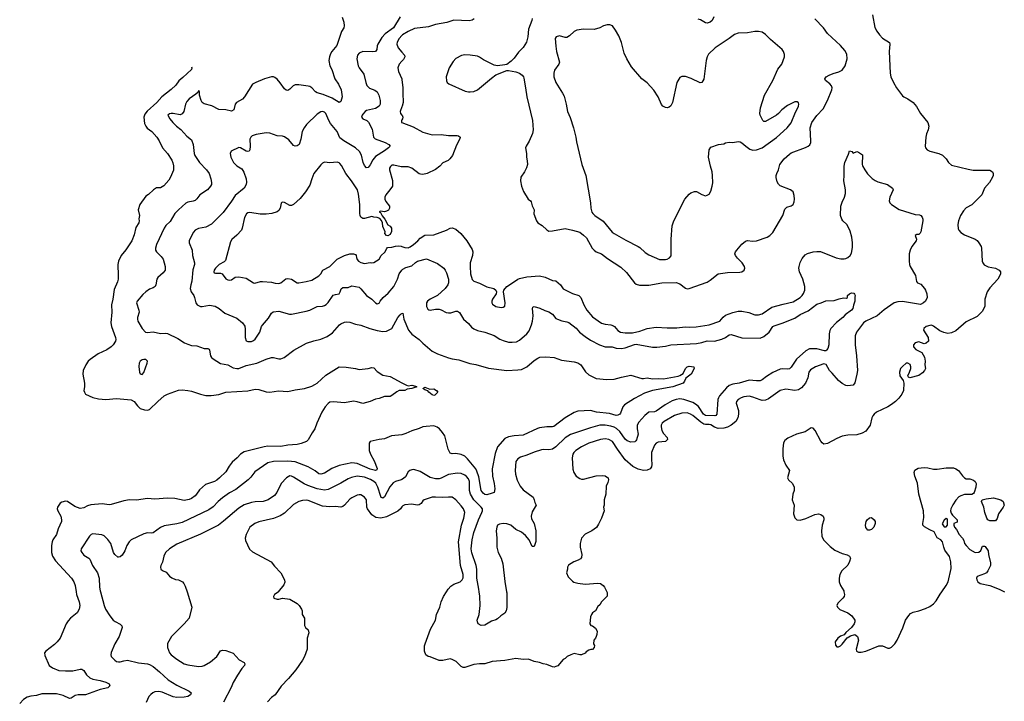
# Model space of a CAD drawing. Header units: inches. Extents: x 1793441 to 1900654, y 320892 to 470514.
# Tile 46 of 99: x 1825807 to 1836608, y 438799 to 446278. Entities that reach past the tile are written whole.
import ezdxf

# ---------------------------------------------------------------- set-up
doc = ezdxf.new("R2010")
doc.units = ezdxf.units.IN
doc.header["$MEASUREMENT"] = 0
for name, color, linetype in [('B8423', 7, 'Continuous'), ('B8424', 7, 'Continuous'), ('B8433', 7, 'Continuous'), ('B8434', 7, 'Continuous')]:
    doc.layers.add(name, color=color, linetype=linetype)

msp = doc.modelspace()

# ---------------------------------------------------------------- linework, layer by layer
at = {"layer": 'B8423', "color": 5}
for points, elevation in [([(1826427, 440000), (1826431, 439970), (1826460, 439890), (1826465, 439850), (1826458, 439810), (1826438, 439770), (1826365, 439710), (1826338, 439682), (1826316, 439650), (1826250, 439490), (1826219, 439450), (1826190, 439422), (1826094, 439350), (1826080, 439330), (1826082, 439302), (1826131, 439190), (1826165, 439165), (1826238, 439138), (1826308, 439132), (1826390, 439134), (1826470, 439152), (1826490, 439150), (1826510, 439136), (1826540, 439090), (1826577, 439057), (1826610, 439042), (1826688, 439028), (1826751, 439010), (1826787, 438990), (1826796, 438970), (1826773, 438947), (1826690, 438928), (1826530, 438870), (1826450, 438870), (1826417, 438863), (1826370, 438832), (1826352, 438828), (1826283, 438863), (1826210, 438879), (1826050, 438882), (1825990, 438864), (1825930, 438855), (1825890, 438843), (1825850, 438820), (1825807, 438773)], 320), ([(1826693, 440000), (1826732, 439850), (1826749, 439809), (1826795, 439735), (1826833, 439690), (1826853, 439673), (1826910, 439644), (1826928, 439628), (1826930, 439610), (1826898, 439510), (1826852, 439430), (1826810, 439333), (1826806, 439310), (1826812, 439290), (1826850, 439249), (1826870, 439236), (1826890, 439232), (1826910, 439231), (1826950, 439244), (1826990, 439249), (1827110, 439221), (1827210, 439210), (1827230, 439203), (1827270, 439180), (1827342, 439122), (1827435, 439035), (1827530, 438975), (1827667, 438910), (1827687, 438890), (1827681, 438870), (1827650, 438850), (1827610, 438843), (1827530, 438840), (1827490, 438847), (1827370, 438900), (1827334, 438906), (1827290, 438901), (1827268, 438892), (1827245, 438875), (1827222, 438850), (1827193, 438787)], 340), ([(1827643, 440000), (1827696, 439830), (1827666, 439710), (1827611, 439649), (1827473, 439510), (1827427, 439433), (1827427, 439390), (1827450, 439330), (1827469, 439309), (1827530, 439261), (1827610, 439210), (1827650, 439199), (1827770, 439181), (1827810, 439186), (1827830, 439193), (1827899, 439230), (1827970, 439290), (1828010, 439351), (1828030, 439358), (1828070, 439356), (1828150, 439326), (1828214, 439254), (1828270, 439225), (1828277, 439210), (1828274, 439190), (1828243, 439157), (1828196, 439084), (1828150, 439004), (1828128, 438950), (1828042, 438790)], 360), ([(1828644, 440000), (1828642, 439998), (1828602, 439970), (1828592, 439950), (1828594, 439930), (1828630, 439921), (1828650, 439921), (1828690, 439931), (1828770, 439921), (1828850, 439872), (1828872, 439850), (1828898, 439810), (1828905, 439790), (1828905, 439750), (1828931, 439710), (1828932, 439630), (1828942, 439610), (1828970, 439582), (1828979, 439550), (1828961, 439490), (1828959, 439370), (1828932, 439290), (1828908, 439250), (1828836, 439144), (1828757, 439050), (1828676, 438964), (1828611, 438870), (1828570, 438841), (1828526, 438794)], 380)]:
    msp.add_lwpolyline(points, dxfattribs=dict(at, elevation=elevation))
at = {"layer": 'B8424', "color": 5}
for points, elevation in [([(1829346, 446306), (1829364, 446250), (1829368, 446210), (1829362, 446190), (1829336, 446150), (1829285, 445995), (1829230, 445930), (1829216, 445904), (1829205, 445870), (1829199, 445830), (1829210, 445770), (1829230, 445730), (1829264, 445630), (1829304, 445570), (1829332, 445510), (1829343, 445430), (1829330, 445382), (1829310, 445369), (1829236, 445416), (1829136, 445456), (1829070, 445476), (1829050, 445488), (1829010, 445530), (1828990, 445543), (1828970, 445548), (1828870, 445563), (1828830, 445562), (1828808, 445552), (1828770, 445515), (1828750, 445502), (1828730, 445503), (1828710, 445518), (1828665, 445585), (1828630, 445624), (1828605, 445645), (1828590, 445651), (1828570, 445652), (1828491, 445630), (1828396, 445590), (1828362, 445570), (1828274, 445430), (1828250, 445406), (1828184, 445370), (1828170, 445350), (1828156, 445290), (1828130, 445274), (1828070, 445287), (1827990, 445292), (1827914, 445334), (1827830, 445353), (1827809, 445369), (1827796, 445390), (1827778, 445450), (1827778, 445490), (1827770, 445498), (1827760, 445480), (1827739, 445461), (1827666, 445410), (1827639, 445381), (1827624, 445350), (1827608, 445272), (1827590, 445244), (1827566, 445234), (1827491, 445249), (1827470, 445249), (1827450, 445245), (1827431, 445230), (1827453, 445190), (1827486, 445150), (1827526, 445110), (1827573, 445073), (1827640, 445000), (1827690, 444958), (1827710, 444910), (1827721, 444810), (1827727, 444787), (1827778, 444710), (1827855, 444630), (1827885, 444590), (1827904, 444530), (1827912, 444490), (1827910, 444470), (1827901, 444450), (1827866, 444410), (1827784, 444356), (1827749, 444311), (1827730, 444294), (1827710, 444285), (1827650, 444274), (1827630, 444263), (1827548, 444190), (1827510, 444150), (1827456, 444064), (1827410, 444019), (1827390, 443989), (1827309, 443811), (1827297, 443770), (1827296, 443750), (1827307, 443730), (1827360, 443680), (1827379, 443650), (1827404, 443570), (1827403, 443530), (1827381, 443499), (1827323, 443450), (1827311, 443430), (1827302, 443370), (1827293, 443350), (1827270, 443336), (1827230, 443322), (1827189, 443291), (1827158, 443262), (1827097, 443190), (1827090, 443170), (1827115, 443090), (1827116, 443070), (1827098, 443010), (1827098, 442990), (1827104, 442970), (1827150, 442888), (1827188, 442850), (1827210, 442844), (1827270, 442852), (1827350, 442833), (1827410, 442839), (1827430, 442836), (1827540, 442780), (1827613, 442733), (1827650, 442716), (1827690, 442702), (1827750, 442699), (1827830, 442670), (1827872, 442670), (1827884, 442664), (1827890, 442652), (1827901, 442590), (1827912, 442572), (1827930, 442557), (1828010, 442507), (1828090, 442492), (1828150, 442459), (1828190, 442449), (1828210, 442452), (1828290, 442483), (1828410, 442509), (1828510, 442552), (1828570, 442570), (1828592, 442572), (1828650, 442557), (1828670, 442557), (1828709, 442570), (1828813, 442650), (1828953, 442727), (1829035, 442755), (1829110, 442772), (1829178, 442802), (1829238, 442842), (1829314, 442930), (1829330, 442942), (1829370, 442958), (1829397, 442963), (1829430, 442960), (1829490, 442938), (1829550, 442927), (1829648, 442888), (1829730, 442866), (1829790, 442857), (1829830, 442860), (1829890, 442890), (1829954, 443010), (1829982, 443038), (1829990, 443051), (1830000, 443054)], 340), ([(1829980, 446310), (1829906, 446190), (1829817, 446123), (1829778, 446082), (1829734, 446010), (1829727, 445990), (1829724, 445950), (1829711, 445930), (1829675, 445925), (1829570, 445927), (1829530, 445911), (1829513, 445887), (1829506, 445850), (1829520, 445770), (1829530, 445750), (1829581, 445681), (1829603, 445590), (1829616, 445556), (1829645, 445525), (1829703, 445503), (1829727, 445487), (1829748, 445448), (1829763, 445390), (1829760, 445350), (1829750, 445330), (1829710, 445304), (1829610, 445280), (1829595, 445270), (1829570, 445241), (1829562, 445230), (1829558, 445210), (1829570, 445190), (1829615, 445170), (1829632, 445152), (1829675, 445075), (1829689, 444990), (1829706, 444970), (1829817, 444930), (1829856, 444910), (1829872, 444890), (1829853, 444870), (1829810, 444840), (1829710, 444778), (1829679, 444741), (1829650, 444684), (1829630, 444655), (1829610, 444654), (1829590, 444678), (1829573, 444710), (1829555, 444790), (1829536, 444830), (1829490, 444870), (1829361, 444950), (1829320, 444980), (1829289, 445050), (1829218, 445138), (1829197, 445170), (1829167, 445247), (1829150, 445264), (1829130, 445269), (1829110, 445265), (1829070, 445242), (1828952, 445128), (1828926, 445090), (1828907, 445050), (1828890, 444968), (1828871, 444910), (1828850, 444894), (1828830, 444889), (1828810, 444899), (1828759, 444959), (1828710, 444992), (1828690, 444998), (1828630, 445004), (1828550, 445034), (1828510, 445037), (1828401, 445019), (1828358, 445002), (1828341, 444990), (1828333, 444967), (1828336, 444890), (1828332, 444850), (1828323, 444837), (1828311, 444830), (1828290, 444834), (1828230, 444872), (1828210, 444877), (1828125, 444835), (1828116, 444810), (1828122, 444770), (1828152, 444710), (1828190, 444673), (1828243, 444643), (1828266, 444606), (1828293, 444533), (1828296, 444496), (1828292, 444470), (1828270, 444431), (1828172, 444350), (1828130, 444286), (1828038, 444162), (1827910, 444036), (1827850, 444002), (1827770, 443986), (1827730, 443970), (1827712, 443948), (1827673, 443870), (1827667, 443850), (1827667, 443830), (1827700, 443750), (1827701, 443690), (1827726, 443610), (1827724, 443590), (1827707, 443533), (1827697, 443410), (1827684, 443370), (1827677, 443330), (1827689, 443290), (1827716, 443250), (1827724, 443230), (1827738, 443170), (1827753, 443150), (1827790, 443132), (1827810, 443130), (1827890, 443145), (1827950, 443136), (1827995, 443110), (1828056, 443056), (1828190, 443001), (1828252, 442950), (1828275, 442915), (1828281, 442881), (1828279, 442790), (1828290, 442755), (1828310, 442745), (1828350, 442746), (1828370, 442756), (1828390, 442773), (1828441, 442850), (1828460, 442910), (1828470, 442927), (1828536, 443004), (1828570, 443059), (1828588, 443072), (1828650, 443079), (1828768, 443048), (1828790, 443048), (1828950, 443079), (1828990, 443092), (1829070, 443130), (1829130, 443134), (1829150, 443140), (1829170, 443153), (1829190, 443173), (1829245, 443255), (1829270, 443264), (1829310, 443270), (1829322, 443290), (1829334, 443326), (1829350, 443339), (1829410, 443341), (1829450, 443356), (1829530, 443342), (1829550, 443326), (1829610, 443252), (1829668, 443210), (1829710, 443171), (1829730, 443159), (1829750, 443167), (1829762, 443190), (1829793, 443230), (1829850, 443278), (1829910, 443352), (1829952, 443430), (1829971, 443490), (1830000, 443529)], 360), ([(1830000, 446103), (1829968, 446070), (1829948, 446030), (1829944, 446010), (1829957, 445970), (1830000, 445922)], 380), ([(1830000, 445821), (1829969, 445790), (1829956, 445750), (1829963, 445710), (1829999, 445630), (1830000, 445620)], 380), ([(1827692, 445762), (1827696, 445750), (1827690, 445730), (1827598, 445642), (1827553, 445607), (1827520, 445560), (1827470, 445511), (1827365, 445430), (1827313, 445370), (1827207, 445273), (1827179, 445241), (1827167, 445210), (1827177, 445137), (1827189, 445109), (1827207, 445087), (1827258, 445050), (1827310, 444990), (1827336, 444950), (1827375, 444870), (1827429, 444809), (1827475, 444735), (1827487, 444707), (1827495, 444675), (1827493, 444627), (1827462, 444550), (1827443, 444517), (1827387, 444453), (1827350, 444433), (1827308, 444432), (1827274, 444410), (1827219, 444361), (1827190, 444342), (1827124, 444250), (1827108, 444190), (1827122, 444130), (1827112, 444092), (1827118, 444070), (1827115, 444050), (1827081, 443999), (1827063, 443917), (1827037, 443850), (1826970, 443752), (1826920, 443690), (1826890, 443630), (1826882, 443590), (1826882, 443550), (1826888, 443510), (1826886, 443430), (1826879, 443401), (1826842, 443318), (1826829, 443211), (1826813, 443150), (1826816, 443070), (1826806, 442950), (1826814, 442910), (1826858, 442790), (1826862, 442770), (1826858, 442750), (1826833, 442710), (1826811, 442690), (1826763, 442657), (1826669, 442610), (1826580, 442550), (1826559, 442530), (1826532, 442490), (1826503, 442430), (1826498, 442390), (1826516, 442290), (1826517, 442250), (1826512, 442210), (1826516, 442190), (1826530, 442168), (1826610, 442132), (1826670, 442117), (1826750, 442111), (1826870, 442123), (1827030, 442106), (1827063, 442090), (1827099, 442039), (1827130, 442013), (1827176, 441996), (1827210, 441992), (1827230, 442002), (1827321, 442090), (1827390, 442149), (1827430, 442170), (1827550, 442213), (1827590, 442216), (1827650, 442210), (1827690, 442203), (1827790, 442168), (1827850, 442156), (1827907, 442153), (1827990, 442165), (1828070, 442190), (1828310, 442207), (1828390, 442223), (1828430, 442221), (1828510, 442195), (1828550, 442192), (1828647, 442207), (1828750, 442198), (1828830, 442218), (1828930, 442230), (1829010, 442256), (1829045, 442275), (1829070, 442291), (1829164, 442376), (1829310, 442468), (1829390, 442465), (1829490, 442451), (1829530, 442441), (1829630, 442451), (1829670, 442461), (1829690, 442456), (1829730, 442416), (1829790, 442376), (1829870, 442361), (1830000, 442292)], 320), ([(1830000, 445320), (1829979, 445270), (1829984, 445250), (1830000, 445232)], 380), ([(1830000, 445180), (1829994, 445170), (1829994, 445150), (1830000, 445148)], 380), ([(1830000, 444665), (1829990, 444665), (1829910, 444683), (1829890, 444680), (1829873, 444667), (1829865, 444650), (1829865, 444630), (1829895, 444515), (1829895, 444450), (1829868, 444410), (1829823, 444357), (1829812, 444330), (1829813, 444310), (1829824, 444284), (1829862, 444230), (1829862, 444210), (1829851, 444189), (1829830, 444176), (1829809, 444169), (1829765, 444175), (1829751, 444170), (1829764, 444164), (1829784, 444124), (1829814, 444090), (1829846, 444026), (1829870, 444011), (1829887, 443990), (1829886, 443954), (1829870, 443920), (1829846, 443906), (1829829, 443910), (1829814, 443930), (1829817, 443950), (1829791, 444010), (1829787, 444050), (1829776, 444076), (1829758, 444098), (1829730, 444109), (1829691, 444111), (1829670, 444118), (1829590, 444097), (1829570, 444098), (1829550, 444110), (1829541, 444130), (1829539, 444150), (1829538, 444250), (1829525, 444365), (1829511, 444410), (1829448, 444510), (1829386, 444590), (1829338, 444678), (1829320, 444700), (1829310, 444709), (1829290, 444713), (1829210, 444709), (1829150, 444713), (1829130, 444703), (1829110, 444684), (1829032, 444590), (1829010, 444533), (1828990, 444463), (1828943, 444390), (1828884, 444316), (1828810, 444250), (1828790, 444240), (1828770, 444240), (1828710, 444272), (1828685, 444275), (1828674, 444266), (1828664, 444210), (1828650, 444185), (1828630, 444170), (1828571, 444150), (1828510, 444143), (1828443, 444143), (1828330, 444163), (1828310, 444159), (1828294, 444146), (1828274, 444106), (1828249, 443991), (1828240, 443970), (1828190, 443913), (1828135, 443865), (1828118, 443842), (1828064, 443636), (1828050, 443622), (1827996, 443590), (1827954, 443550), (1827940, 443530), (1827936, 443510), (1827941, 443501), (1827955, 443495), (1828010, 443495), (1828028, 443488), (1828070, 443436), (1828090, 443423), (1828110, 443419), (1828130, 443424), (1828170, 443452), (1828210, 443456), (1828290, 443443), (1828370, 443390), (1828388, 443388), (1828450, 443404), (1828470, 443405), (1828570, 443396), (1828610, 443386), (1828650, 443384), (1828670, 443390), (1828727, 443433), (1828750, 443437), (1828790, 443430), (1828850, 443392), (1828870, 443390), (1828950, 443405), (1829010, 443420), (1829090, 443469), (1829111, 443489), (1829132, 443530), (1829209, 443571), (1829291, 443649), (1829370, 443690), (1829430, 443709), (1829470, 443710), (1829490, 443701), (1829498, 443690), (1829500, 443670), (1829510, 443647), (1829525, 443630), (1829550, 443613), (1829590, 443604), (1829650, 443614), (1829670, 443611), (1829690, 443614), (1829750, 443650), (1829774, 443690), (1829812, 443728), (1829833, 443767), (1829843, 443777), (1829890, 443782), (1829930, 443794), (1829957, 443797), (1829990, 443793), (1830000, 443789)], 380), ([(1830000, 442209), (1829970, 442209), (1829944, 442196), (1829890, 442154), (1829870, 442145), (1829810, 442144), (1829750, 442123), (1829710, 442115), (1829650, 442087), (1829570, 442067), (1829510, 442086), (1829470, 442091), (1829370, 442072), (1829250, 442086), (1829210, 442081), (1829192, 442068), (1829159, 442030), (1829121, 441970), (1829067, 441850), (1829046, 441790), (1829014, 441746), (1828970, 441668), (1828952, 441650), (1828893, 441627), (1828850, 441615), (1828750, 441610), (1828670, 441595), (1828530, 441599), (1828490, 441592), (1828270, 441536), (1828230, 441511), (1828191, 441469), (1828137, 441423), (1828103, 441377), (1828070, 441318), (1828000, 441250), (1827970, 441225), (1827943, 441210), (1827844, 441176), (1827780, 441120), (1827746, 441070), (1827730, 441054), (1827690, 441023), (1827667, 441013), (1827610, 441001), (1827510, 441024), (1827430, 441027), (1827290, 441016), (1827210, 441024), (1827090, 441007), (1827011, 441009), (1826950, 440997), (1826810, 440958), (1826790, 440956), (1826710, 440967), (1826586, 440954), (1826550, 440945), (1826510, 440921), (1826470, 440913), (1826410, 440937), (1826330, 440992), (1826310, 440994), (1826270, 440983), (1826250, 440972), (1826223, 440930), (1826219, 440910), (1826226, 440890), (1826259, 440830), (1826267, 440790), (1826267, 440770), (1826228, 440690), (1826210, 440629), (1826172, 440570), (1826164, 440550), (1826155, 440510), (1826154, 440430), (1826167, 440390), (1826199, 440339), (1826374, 440150), (1826400, 440110), (1826416, 440070), (1826427, 440000)], 320), ([(1830000, 441723), (1829998, 441722), (1829886, 441710), (1829810, 441680), (1829750, 441673), (1829651, 441649), (1829641, 441630), (1829642, 441550), (1829655, 441510), (1829696, 441436), (1829728, 441352), (1829723, 441337), (1829711, 441330), (1829650, 441347), (1829510, 441409), (1829450, 441415), (1829313, 441387), (1829230, 441353), (1829150, 441303), (1829110, 441291), (1829090, 441295), (1829049, 441329), (1828971, 441371), (1828827, 441427), (1828750, 441434), (1828591, 441429), (1828530, 441415), (1828385, 441315), (1828342, 441258), (1828313, 441227), (1828177, 441123), (1828110, 441085), (1828030, 441031), (1827984, 440990), (1827929, 440931), (1827882, 440898), (1827590, 440762), (1827530, 440747), (1827390, 440724), (1827350, 440704), (1827270, 440647), (1827250, 440642), (1827210, 440646), (1827170, 440637), (1827031, 440570), (1827007, 440550), (1826983, 440510), (1826961, 440450), (1826930, 440402), (1826910, 440384), (1826890, 440379), (1826882, 440382), (1826850, 440408), (1826835, 440430), (1826805, 440530), (1826774, 440574), (1826733, 440613), (1826707, 440627), (1826610, 440638), (1826590, 440629), (1826573, 440610), (1826481, 440470), (1826478, 440450), (1826487, 440430), (1826510, 440404), (1826567, 440370), (1826578, 440358), (1826604, 440290), (1826662, 440210), (1826678, 440150), (1826684, 440050), (1826690, 440010), (1826693, 440000)], 340), ([(1830000, 441234), (1829993, 441230), (1829930, 441212), (1829904, 441196), (1829869, 441151), (1829810, 441044), (1829790, 441028), (1829770, 441040), (1829767, 441047), (1829736, 441150), (1829712, 441192), (1829690, 441212), (1829654, 441234), (1829590, 441257), (1829510, 441268), (1829446, 441254), (1829410, 441241), (1829330, 441191), (1829190, 441123), (1829150, 441115), (1829070, 441129), (1828967, 441167), (1828926, 441186), (1828810, 441258), (1828790, 441268), (1828769, 441271), (1828735, 441250), (1828676, 441190), (1828626, 441090), (1828602, 441058), (1828533, 441010), (1828478, 440990), (1828390, 440988), (1828350, 440980), (1828270, 440953), (1828210, 440917), (1828044, 440776), (1827987, 440733), (1827790, 440633), (1827530, 440524), (1827451, 440470), (1827405, 440430), (1827387, 440390), (1827373, 440327), (1827356, 440290), (1827351, 440270), (1827356, 440250), (1827374, 440234), (1827415, 440215), (1827451, 440171), (1827474, 440154), (1827516, 440136), (1827550, 440131), (1827570, 440122), (1827591, 440110), (1827607, 440090), (1827623, 440063), (1827643, 440000)], 360), ([(1830000, 440932), (1829983, 440910), (1829954, 440886), (1829830, 440824), (1829767, 440807), (1829714, 440814), (1829670, 440845), (1829622, 440910), (1829615, 440930), (1829610, 441010), (1829590, 441037), (1829550, 441063), (1829530, 441066), (1829510, 441062), (1829450, 441030), (1829430, 441015), (1829370, 440951), (1829350, 440936), (1829330, 440930), (1829270, 440938), (1829210, 440934), (1829130, 440940), (1828970, 441002), (1828950, 441005), (1828910, 441001), (1828870, 440991), (1828810, 440959), (1828710, 440864), (1828666, 440834), (1828590, 440803), (1828430, 440768), (1828387, 440750), (1828330, 440710), (1828290, 440630), (1828280, 440590), (1828283, 440563), (1828328, 440468), (1828359, 440439), (1828565, 440330), (1828602, 440282), (1828671, 440210), (1828711, 440130), (1828714, 440106), (1828703, 440077), (1828644, 440000)], 380)]:
    msp.add_lwpolyline(points, dxfattribs=dict(at, elevation=elevation))
at = {"layer": 'B8424', "color": 5, "elevation": 340}
msp.add_lwpolyline([(1827170, 442551), (1827150, 442545), (1827128, 442530), (1827116, 442510), (1827113, 442473), (1827121, 442410), (1827130, 442391), (1827150, 442383), (1827170, 442405), (1827207, 442510), (1827209, 442530), (1827191, 442551)], close=True, dxfattribs=at)
at = {"layer": 'B8433', "color": 5}
for points, elevation in [([(1832247, 440000), (1832252, 439992), (1832252, 439952), (1832191, 439890), (1832170, 439858), (1832150, 439838), (1832122, 439790), (1832090, 439768), (1832078, 439750), (1832070, 439726), (1832062, 439650), (1832072, 439632), (1832090, 439625), (1832122, 439602), (1832142, 439570), (1832138, 439530), (1832131, 439509), (1832122, 439490), (1832105, 439470), (1832102, 439430), (1832111, 439410), (1832110, 439388), (1832090, 439368), (1832073, 439367), (1832050, 439358), (1832020, 439340), (1832010, 439328), (1831971, 439309), (1831950, 439309), (1831890, 439322), (1831851, 439309), (1831811, 439289), (1831790, 439268), (1831770, 439258), (1831710, 439189), (1831690, 439179), (1831670, 439174), (1831650, 439177), (1831590, 439204), (1831550, 439209), (1831510, 439224), (1831450, 439235), (1831390, 439262), (1831330, 439259), (1831250, 439269), (1831130, 439245), (1830990, 439234), (1830911, 439209), (1830850, 439209), (1830790, 439202), (1830690, 439169), (1830670, 439169), (1830650, 439182), (1830595, 439235), (1830550, 439259), (1830530, 439264), (1830450, 439246), (1830410, 439246), (1830310, 439285), (1830289, 439289), (1830262, 439310), (1830249, 439350), (1830249, 439409), (1830254, 439430), (1830315, 439590), (1830367, 439690), (1830381, 439750), (1830415, 439830), (1830431, 439890), (1830457, 439950), (1830489, 440000)], 380), ([(1831147, 440000), (1831149, 439990), (1831150, 439828), (1831144, 439790), (1831130, 439766), (1831084, 439736), (1831050, 439705), (1831030, 439694), (1830981, 439679), (1830910, 439634), (1830869, 439629), (1830838, 439650), (1830829, 439669), (1830827, 439690), (1830847, 439750), (1830860, 439850), (1830854, 439954), (1830849, 440000)], 360), ([(1834849, 440000), (1834856, 439970), (1834851, 439950), (1834838, 439930), (1834783, 439877), (1834771, 439850), (1834778, 439830), (1834805, 439805), (1834890, 439771), (1834937, 439737), (1834967, 439690), (1834967, 439670), (1834961, 439650), (1834931, 439609), (1834870, 439555), (1834851, 439529), (1834810, 439513), (1834781, 439490), (1834751, 439450), (1834755, 439415), (1834770, 439398), (1834790, 439396), (1834810, 439406), (1834830, 439425), (1834884, 439496), (1834922, 439518), (1834970, 439531), (1834996, 439510), (1835007, 439470), (1834983, 439370), (1834987, 439347), (1835010, 439339), (1835037, 439337), (1835090, 439348), (1835230, 439406), (1835270, 439406), (1835330, 439381), (1835350, 439381), (1835370, 439391), (1835407, 439430), (1835432, 439470), (1835495, 439605), (1835524, 439690), (1835559, 439741), (1835579, 439761), (1835610, 439778), (1835670, 439790), (1835744, 439816), (1835790, 439838), (1835832, 439868), (1835860, 439900), (1835904, 439976), (1835922, 440000)], 420)]:
    msp.add_lwpolyline(points, dxfattribs=dict(at, elevation=elevation))
at = {"layer": 'B8434', "color": 5}
for points, elevation in [([(1833420, 446310), (1833402, 446270), (1833381, 446250), (1833350, 446240), (1833330, 446244), (1833275, 446275), (1833250, 446284)], 420), ([(1835162, 446330), (1835188, 446192), (1835210, 446151), (1835238, 446110), (1835270, 446076), (1835348, 446028), (1835353, 446010), (1835345, 445930), (1835356, 445690), (1835365, 445650), (1835392, 445590), (1835427, 445530), (1835490, 445442), (1835504, 445430), (1835549, 445409), (1835610, 445369), (1835644, 445324), (1835688, 445248), (1835770, 445150), (1835779, 445110), (1835774, 445070), (1835755, 445025), (1835746, 444990), (1835740, 444890), (1835745, 444870), (1835760, 444850), (1835790, 444835), (1835890, 444808), (1835931, 444790), (1835970, 444751), (1835996, 444710), (1836030, 444682), (1836210, 444636), (1836266, 444626), (1836450, 444625), (1836479, 444610), (1836487, 444590), (1836487, 444570), (1836479, 444550), (1836447, 444490), (1836391, 444429), (1836363, 444357), (1836250, 444247), (1836190, 444212), (1836161, 444179), (1836126, 444130), (1836106, 444070), (1836098, 444030), (1836102, 443982), (1836108, 443968), (1836130, 443943), (1836170, 443918), (1836289, 443869), (1836310, 443855), (1836330, 443830), (1836353, 443790), (1836359, 443770), (1836365, 443630), (1836372, 443610), (1836388, 443588), (1836430, 443565), (1836511, 443550), (1836551, 443530), (1836565, 443510), (1836565, 443490), (1836558, 443470), (1836536, 443430), (1836450, 443336), (1836420, 443290), (1836396, 443210), (1836394, 443130), (1836365, 443076), (1836310, 443021), (1836190, 442963), (1836077, 442863), (1836030, 442841), (1835990, 442836), (1835944, 442844), (1835902, 442862), (1835830, 442916), (1835810, 442925), (1835790, 442924), (1835751, 442910), (1835724, 442890), (1835721, 442870), (1835771, 442790), (1835776, 442750), (1835750, 442729), (1835730, 442722), (1835670, 442743), (1835630, 442733), (1835611, 442710), (1835611, 442690), (1835639, 442659), (1835705, 442625), (1835734, 442574), (1835741, 442530), (1835738, 442490), (1835742, 442450), (1835731, 442429), (1835710, 442402), (1835670, 442375), (1835570, 442348), (1835556, 442356), (1835548, 442370), (1835569, 442410), (1835581, 442450), (1835584, 442470), (1835576, 442496), (1835550, 442509), (1835530, 442509), (1835490, 442473), (1835471, 442450), (1835457, 442410), (1835463, 442370), (1835499, 442319), (1835506, 442290), (1835503, 442210), (1835483, 442170), (1835450, 442124), (1835416, 442090), (1835370, 442054), (1835331, 442030), (1835207, 441970), (1835181, 441950), (1835164, 441930), (1835155, 441910), (1835135, 441830), (1835090, 441764), (1835050, 441741), (1834990, 441721), (1834890, 441719), (1834830, 441708), (1834770, 441684), (1834670, 441629), (1834630, 441621), (1834610, 441634), (1834594, 441654), (1834533, 441770), (1834510, 441794), (1834490, 441799), (1834423, 441757), (1834330, 441731), (1834234, 441686), (1834199, 441661), (1834185, 441635), (1834178, 441570), (1834178, 441490), (1834184, 441450), (1834210, 441390), (1834251, 441330), (1834231, 441250), (1834241, 441230), (1834283, 441190), (1834301, 441150), (1834301, 441110), (1834287, 441070), (1834281, 441010), (1834301, 440950), (1834295, 440855), (1834311, 440811), (1834332, 440790), (1834370, 440786), (1834430, 440806), (1834528, 440850), (1834570, 440856), (1834596, 440850), (1834621, 440830), (1834627, 440810), (1834627, 440790), (1834610, 440730), (1834603, 440670), (1834607, 440610), (1834626, 440570), (1834697, 440497), (1834750, 440456), (1834830, 440421), (1834885, 440406), (1834911, 440390), (1834921, 440370), (1834911, 440331), (1834890, 440294), (1834825, 440230), (1834805, 440190), (1834796, 440150), (1834797, 440110), (1834811, 440071), (1834846, 440010), (1834849, 440000)], 420), ([(1830792, 446288), (1830769, 446271), (1830736, 446264), (1830569, 446271), (1830494, 446246), (1830370, 446224), (1830290, 446201), (1830139, 446181), (1830070, 446150), (1830006, 446110), (1830000, 446103)], 380), ([(1831429, 446290), (1831426, 446270), (1831387, 446173), (1831382, 446090), (1831368, 446032), (1831330, 445973), (1831280, 445920), (1831230, 445855), (1831197, 445823), (1831150, 445787), (1831130, 445781), (1831049, 445771), (1831010, 445780), (1830896, 445836), (1830850, 445868), (1830830, 445876), (1830750, 445890), (1830690, 445892), (1830654, 445886), (1830590, 445852), (1830561, 445819), (1830517, 445750), (1830487, 445650), (1830488, 445608), (1830497, 445590), (1830515, 445575), (1830695, 445495), (1830730, 445485), (1830750, 445485), (1830790, 445490), (1830830, 445509), (1830982, 445638), (1831030, 445672), (1831150, 445719), (1831170, 445722), (1831250, 445705), (1831291, 445690), (1831319, 445670), (1831332, 445652), (1831336, 445636), (1831357, 445530), (1831370, 445430), (1831433, 445170), (1831440, 445070), (1831431, 445029), (1831396, 444944), (1831363, 444890), (1831357, 444870), (1831367, 444810), (1831366, 444770), (1831375, 444730), (1831376, 444690), (1831366, 444654), (1831346, 444610), (1831305, 444550), (1831301, 444510), (1831311, 444450), (1831334, 444394), (1831385, 444310), (1831411, 444291), (1831418, 444278), (1831430, 444234), (1831451, 444191), (1831446, 444146), (1831476, 444070), (1831491, 444050), (1831540, 444020), (1831590, 443971), (1831610, 443959), (1831650, 443962), (1831790, 443987), (1831871, 443970), (1831950, 443946), (1831990, 443915), (1832023, 443883), (1832087, 443770), (1832108, 443748), (1832132, 443732), (1832190, 443707), (1832256, 443656), (1832403, 443563), (1832465, 443505), (1832550, 443391), (1832570, 443375), (1832605, 443365), (1832710, 443366), (1832850, 443389), (1833010, 443394), (1833050, 443379), (1833110, 443332), (1833130, 443326), (1833150, 443329), (1833350, 443399), (1833381, 443419), (1833470, 443488), (1833570, 443505), (1833706, 443506), (1833730, 443510), (1833753, 443530), (1833760, 443550), (1833759, 443570), (1833733, 443610), (1833681, 443661), (1833658, 443690), (1833653, 443710), (1833660, 443730), (1833674, 443750), (1833730, 443814), (1833770, 443846), (1833790, 443854), (1833847, 443847), (1833890, 443853), (1834007, 443890), (1834037, 443910), (1834070, 443942), (1834179, 444130), (1834200, 444200), (1834221, 444219), (1834270, 444235), (1834291, 444249), (1834302, 444278), (1834305, 444310), (1834301, 444350), (1834290, 444390), (1834264, 444410), (1834150, 444454), (1834130, 444472), (1834117, 444497), (1834106, 444546), (1834107, 444570), (1834111, 444590), (1834130, 444630), (1834145, 444690), (1834193, 444750), (1834250, 444804), (1834270, 444816), (1834426, 444874), (1834458, 444890), (1834474, 444906), (1834484, 444930), (1834486, 444950), (1834479, 445090), (1834495, 445150), (1834550, 445225), (1834622, 445298), (1834670, 445392), (1834715, 445510), (1834718, 445530), (1834712, 445552), (1834695, 445575), (1834648, 445610), (1834641, 445630), (1834655, 445650), (1834687, 445670), (1834730, 445688), (1834794, 445706), (1834830, 445725), (1834862, 445770), (1834884, 445850), (1834880, 445900), (1834860, 445940), (1834810, 445993), (1834668, 446128), (1834625, 446190), (1834530, 446286)], 420), ([(1830000, 445922), (1830028, 445890), (1830032, 445870), (1830019, 445841), (1830000, 445821)], 380), ([(1830000, 445620), (1830010, 445530), (1830009, 445470), (1830015, 445370), (1830004, 445330), (1830000, 445320)], 380), ([(1830000, 445232), (1830001, 445230), (1830010, 445210), (1830006, 445190), (1830000, 445180)], 380), ([(1830000, 445148), (1830122, 445102), (1830230, 445044), (1830330, 445014), (1830430, 445018), (1830510, 445006), (1830606, 445006), (1830622, 445002), (1830639, 444990), (1830636, 444970), (1830600, 444900), (1830553, 444787), (1830527, 444750), (1830507, 444733), (1830450, 444708), (1830415, 444670), (1830370, 444634), (1830277, 444590), (1830230, 444578), (1830202, 444582), (1830188, 444588), (1830110, 444648), (1830070, 444664), (1830000, 444665)], 380), ([(1830000, 443789), (1830030, 443777), (1830070, 443776), (1830090, 443784), (1830128, 443810), (1830175, 443850), (1830200, 443880), (1830250, 443912), (1830350, 443916), (1830490, 443968), (1830530, 443990), (1830550, 443994), (1830590, 443978), (1830646, 443930), (1830711, 443850), (1830770, 443756), (1830776, 443730), (1830775, 443690), (1830750, 443610), (1830747, 443570), (1830753, 443490), (1830770, 443428), (1830790, 443407), (1830850, 443388), (1830930, 443345), (1831007, 443327), (1831031, 443310), (1831039, 443290), (1831033, 443270), (1830993, 443210), (1830986, 443190), (1830986, 443170), (1830995, 443155), (1831030, 443130), (1831090, 443118), (1831110, 443122), (1831127, 443133), (1831133, 443170), (1831114, 443290), (1831118, 443310), (1831149, 443351), (1831224, 443396), (1831270, 443429), (1831290, 443437), (1831370, 443457), (1831508, 443468), (1831570, 443453), (1831650, 443416), (1831690, 443412), (1831740, 443370), (1831770, 443326), (1831870, 443275), (1831942, 443250), (1831961, 443230), (1831995, 443150), (1832030, 443090), (1832090, 443019), (1832190, 442949), (1832230, 442936), (1832290, 442929), (1832320, 442920), (1832332, 442912), (1832370, 442866), (1832396, 442850), (1832450, 442842), (1832530, 442841), (1832610, 442859), (1832690, 442889), (1832790, 442904), (1832910, 442895), (1833017, 442897), (1833108, 442908), (1833150, 442905), (1833229, 442909), (1833370, 442929), (1833489, 442970), (1833525, 443015), (1833550, 443035), (1833630, 443065), (1833690, 443078), (1833730, 443078), (1833804, 443064), (1833870, 443038), (1833910, 443038), (1833950, 443050), (1834058, 443122), (1834182, 443158), (1834290, 443182), (1834370, 443231), (1834390, 443250), (1834406, 443274), (1834418, 443310), (1834420, 443350), (1834399, 443430), (1834363, 443510), (1834355, 443550), (1834357, 443570), (1834367, 443613), (1834390, 443658), (1834424, 443696), (1834450, 443713), (1834512, 443732), (1834550, 443736), (1834590, 443733), (1834764, 443664), (1834814, 443654), (1834850, 443654), (1834870, 443659), (1834892, 443668), (1834918, 443690), (1834930, 443716), (1834943, 443777), (1834944, 443830), (1834934, 443890), (1834916, 443956), (1834899, 443999), (1834879, 444030), (1834836, 444070), (1834824, 444090), (1834810, 444130), (1834815, 444230), (1834830, 444276), (1834856, 444330), (1834866, 444370), (1834866, 444410), (1834848, 444510), (1834853, 444570), (1834851, 444670), (1834859, 444710), (1834899, 444801), (1834910, 444838), (1834934, 444830), (1834950, 444814), (1834990, 444831), (1835010, 444826), (1835054, 444794), (1835050, 444690), (1835054, 444674), (1835078, 444630), (1835108, 444588), (1835157, 444537), (1835190, 444514), (1835220, 444500), (1835328, 444468), (1835381, 444430), (1835388, 444410), (1835352, 444330), (1835346, 444290), (1835353, 444270), (1835371, 444250), (1835455, 444195), (1835570, 444157), (1835630, 444142), (1835677, 444137), (1835691, 444131), (1835706, 444110), (1835713, 444090), (1835713, 444070), (1835692, 443950), (1835685, 443935), (1835670, 443919), (1835650, 443919), (1835631, 443910), (1835645, 443870), (1835642, 443850), (1835595, 443790), (1835574, 443750), (1835565, 443710), (1835563, 443630), (1835567, 443590), (1835574, 443570), (1835635, 443470), (1835644, 443404), (1835655, 443390), (1835694, 443374), (1835732, 443330), (1835744, 443310), (1835757, 443270), (1835762, 443230), (1835743, 443190), (1835722, 443170), (1835690, 443153), (1835490, 443185), (1835439, 443181), (1835399, 443170), (1835290, 443096), (1835212, 443028), (1835090, 442970), (1835062, 442950), (1834987, 442850), (1834972, 442810), (1834971, 442710), (1834987, 442590), (1834996, 442430), (1834991, 442389), (1834970, 442295), (1834950, 442267), (1834890, 442260), (1834870, 442264), (1834830, 442285), (1834790, 442319), (1834718, 442398), (1834692, 442430), (1834653, 442493), (1834630, 442501), (1834535, 442470), (1834483, 442437), (1834464, 442410), (1834453, 442347), (1834427, 442290), (1834383, 442237), (1834350, 442216), (1834310, 442210), (1834210, 442222), (1834150, 442210), (1834023, 442117), (1833990, 442103), (1833950, 442101), (1833930, 442106), (1833850, 442137), (1833810, 442148), (1833750, 442140), (1833721, 442130), (1833690, 442112), (1833670, 442090), (1833666, 442070), (1833692, 441990), (1833692, 441950), (1833684, 441910), (1833662, 441870), (1833613, 441830), (1833570, 441805), (1833530, 441796), (1833470, 441793), (1833430, 441805), (1833390, 441832), (1833370, 441837), (1833330, 441837), (1833310, 441841), (1833280, 441860), (1833190, 441934), (1833165, 441950), (1833130, 441964), (1833070, 441962), (1832990, 441933), (1832877, 441870), (1832855, 441850), (1832845, 441830), (1832843, 441810), (1832850, 441770), (1832870, 441736), (1832910, 441695), (1832912, 441670), (1832890, 441648), (1832810, 441641), (1832790, 441632), (1832769, 441611), (1832737, 441530), (1832736, 441456), (1832742, 441398), (1832739, 441370), (1832723, 441350), (1832690, 441336), (1832650, 441333), (1832590, 441345), (1832534, 441374), (1832450, 441449), (1832365, 441565), (1832310, 441650), (1832270, 441672), (1832230, 441677), (1832178, 441670), (1832050, 441631), (1831968, 441590), (1831906, 441550), (1831886, 441530), (1831876, 441510), (1831866, 441470), (1831874, 441346), (1831886, 441310), (1831910, 441268), (1831950, 441242), (1831970, 441236), (1831990, 441236), (1832131, 441271), (1832198, 441278), (1832230, 441271), (1832255, 441255), (1832262, 441250), (1832265, 441230), (1832260, 441200), (1832240, 441160), (1832235, 441070), (1832218, 441010), (1832218, 440950), (1832212, 440930), (1832218, 440890), (1832191, 440810), (1832158, 440742), (1832134, 440706), (1832082, 440670), (1832010, 440634), (1831971, 440590), (1831956, 440530), (1831956, 440490), (1831975, 440410), (1831970, 440378), (1831958, 440362), (1831933, 440347), (1831885, 440330), (1831828, 440292), (1831816, 440270), (1831816, 440250), (1831806, 440210), (1831823, 440163), (1831870, 440116), (1831886, 440106), (1831930, 440095), (1832010, 440084), (1832150, 440096), (1832178, 440090), (1832206, 440070), (1832221, 440050), (1832247, 440000)], 380), ([(1830000, 443529), (1830010, 443542), (1830041, 443559), (1830110, 443577), (1830147, 443613), (1830170, 443628), (1830270, 443652), (1830390, 443604), (1830459, 443550), (1830475, 443530), (1830490, 443499), (1830510, 443430), (1830509, 443390), (1830503, 443370), (1830476, 443330), (1830390, 443250), (1830311, 443210), (1830282, 443190), (1830270, 443170), (1830268, 443130), (1830283, 443103), (1830295, 443095), (1830310, 443091), (1830370, 443100), (1830410, 443100), (1830430, 443095), (1830486, 443066), (1830510, 443061), (1830537, 443063), (1830590, 443079), (1830610, 443079), (1830630, 443064), (1830676, 442990), (1830730, 442943), (1830764, 442904), (1830787, 442887), (1830830, 442868), (1830910, 442848), (1831010, 442814), (1831073, 442773), (1831110, 442756), (1831170, 442741), (1831210, 442738), (1831256, 442744), (1831290, 442760), (1831370, 442830), (1831395, 442865), (1831422, 442930), (1831432, 442970), (1831438, 443030), (1831432, 443108), (1831437, 443123), (1831450, 443131), (1831513, 443113), (1831567, 443087), (1831610, 443072), (1831650, 443045), (1831690, 442999), (1831706, 442990), (1831754, 442974), (1831810, 442964), (1831830, 442955), (1831910, 442892), (1831949, 442849), (1832010, 442800), (1832070, 442761), (1832166, 442710), (1832230, 442690), (1832307, 442687), (1832350, 442672), (1832410, 442670), (1832450, 442677), (1832550, 442715), (1832570, 442718), (1832750, 442686), (1832797, 442683), (1832890, 442694), (1832950, 442709), (1833230, 442726), (1833290, 442736), (1833350, 442753), (1833430, 442749), (1833510, 442773), (1833549, 442791), (1833590, 442819), (1833610, 442824), (1833730, 442787), (1833930, 442785), (1833970, 442800), (1834030, 442848), (1834070, 442910), (1834082, 442918), (1834170, 442948), (1834310, 443004), (1834370, 443043), (1834455, 443085), (1834550, 443158), (1834598, 443170), (1834650, 443193), (1834742, 443198), (1834795, 443216), (1834845, 443225), (1834878, 443222), (1834889, 443231), (1834889, 443250), (1834910, 443271), (1834930, 443279), (1834956, 443276), (1834966, 443266), (1834971, 443251), (1834968, 443232), (1834970, 443190), (1834954, 443146), (1834947, 443110), (1834931, 443090), (1834862, 443038), (1834836, 443010), (1834766, 442954), (1834706, 442890), (1834694, 442866), (1834687, 442830), (1834682, 442710), (1834671, 442670), (1834659, 442650), (1834650, 442645), (1834634, 442646), (1834550, 442666), (1834470, 442667), (1834430, 442646), (1834328, 442552), (1834270, 442464), (1834252, 442448), (1834230, 442444), (1834170, 442448), (1834150, 442443), (1834070, 442407), (1833998, 442362), (1833953, 442327), (1833930, 442316), (1833890, 442314), (1833810, 442321), (1833701, 442290), (1833630, 442278), (1833590, 442263), (1833561, 442239), (1833484, 442150), (1833472, 442130), (1833467, 442110), (1833454, 441950), (1833444, 441936), (1833431, 441930), (1833330, 441934), (1833307, 441950), (1833252, 442032), (1833220, 442060), (1833190, 442077), (1833092, 442112), (1833050, 442116), (1833010, 442112), (1832965, 442095), (1832888, 442052), (1832790, 441982), (1832770, 441975), (1832710, 441970), (1832664, 441936), (1832600, 441860), (1832582, 441830), (1832582, 441790), (1832593, 441730), (1832572, 441668), (1832565, 441655), (1832554, 441646), (1832510, 441642), (1832470, 441658), (1832450, 441676), (1832390, 441760), (1832353, 441793), (1832330, 441805), (1832290, 441817), (1832230, 441828), (1832172, 441828), (1832070, 441801), (1831850, 441728), (1831789, 441690), (1831688, 441592), (1831650, 441566), (1831610, 441557), (1831558, 441562), (1831530, 441559), (1831450, 441532), (1831370, 441498), (1831301, 441479), (1831270, 441459), (1831251, 441429), (1831241, 441330), (1831245, 441290), (1831264, 441224), (1831298, 441158), (1831330, 441120), (1831439, 441039), (1831451, 441011), (1831459, 440979), (1831474, 440950), (1831430, 440876), (1831418, 440830), (1831422, 440802), (1831449, 440750), (1831469, 440670), (1831468, 440552), (1831450, 440499), (1831430, 440499), (1831396, 440570), (1831357, 440617), (1831313, 440653), (1831250, 440685), (1831194, 440730), (1831150, 440747), (1831111, 440749), (1831070, 440743), (1831050, 440730), (1831040, 440710), (1831034, 440670), (1831042, 440590), (1831041, 440490), (1831054, 440430), (1831089, 440370), (1831107, 440307), (1831128, 440112), (1831147, 440000)], 360), ([(1830000, 443054), (1830010, 443058), (1830021, 442990), (1830072, 442870), (1830108, 442828), (1830190, 442770), (1830230, 442727), (1830330, 442639), (1830390, 442610), (1830510, 442567), (1830550, 442556), (1830626, 442546), (1830745, 442505), (1830810, 442493), (1830950, 442454), (1831150, 442429), (1831270, 442434), (1831310, 442440), (1831371, 442469), (1831450, 442537), (1831490, 442565), (1831513, 442573), (1831577, 442577), (1831670, 442571), (1831750, 442543), (1831890, 442522), (1831930, 442512), (1831963, 442490), (1832014, 442414), (1832050, 442382), (1832130, 442342), (1832249, 442329), (1832330, 442332), (1832410, 442356), (1832510, 442376), (1832630, 442341), (1832650, 442339), (1832690, 442347), (1832750, 442336), (1832810, 442341), (1832870, 442338), (1833030, 442366), (1833047, 442373), (1833084, 442396), (1833110, 442451), (1833130, 442470), (1833150, 442477), (1833202, 442470), (1833206, 442450), (1833173, 442387), (1833114, 442346), (1833101, 442310), (1833086, 442290), (1832970, 442248), (1832750, 442210), (1832662, 442178), (1832550, 442122), (1832440, 442050), (1832424, 442030), (1832399, 441961), (1832391, 441949), (1832370, 441937), (1832350, 441933), (1832277, 441957), (1832133, 441973), (1832070, 441991), (1831930, 441982), (1831890, 441967), (1831790, 441910), (1831667, 441813), (1831650, 441809), (1831590, 441811), (1831510, 441798), (1831488, 441792), (1831330, 441719), (1831230, 441710), (1831170, 441699), (1831130, 441683), (1831050, 441590), (1831024, 441516), (1830991, 441350), (1830993, 441270), (1831012, 441190), (1831020, 441130), (1831010, 441090), (1830990, 441081), (1830930, 441065), (1830910, 441067), (1830890, 441081), (1830870, 441110), (1830842, 441262), (1830823, 441323), (1830809, 441349), (1830721, 441461), (1830690, 441490), (1830650, 441506), (1830590, 441516), (1830550, 441513), (1830530, 441523), (1830507, 441567), (1830471, 441710), (1830446, 441750), (1830412, 441790), (1830388, 441808), (1830350, 441821), (1830266, 441814), (1830230, 441809), (1830189, 441791), (1830110, 441768), (1830043, 441737), (1830000, 441723)], 340), ([(1830000, 442292), (1830050, 442266), (1830070, 442261), (1830110, 442266), (1830150, 442258), (1830162, 442250), (1830110, 442230), (1830056, 442224), (1830030, 442209), (1830000, 442209)], 320), ([(1830849, 440000), (1830845, 440030), (1830820, 440150), (1830820, 440250), (1830815, 440290), (1830766, 440426), (1830761, 440470), (1830771, 440570), (1830788, 440650), (1830840, 440790), (1830875, 440870), (1830882, 440890), (1830883, 440910), (1830871, 440930), (1830790, 441010), (1830753, 441070), (1830740, 441110), (1830741, 441210), (1830730, 441241), (1830710, 441265), (1830690, 441280), (1830650, 441298), (1830610, 441301), (1830510, 441288), (1830430, 441247), (1830410, 441240), (1830370, 441239), (1830310, 441256), (1830199, 441319), (1830130, 441341), (1830110, 441340), (1830088, 441332), (1830070, 441316), (1830038, 441262), (1830018, 441242), (1830000, 441234)], 360), ([(1835922, 440000), (1835972, 440070), (1835992, 440110), (1836025, 440255), (1836022, 440330), (1836008, 440388), (1835956, 440456), (1835943, 440490), (1835929, 440550), (1835910, 440569), (1835873, 440593), (1835837, 440657), (1835790, 440679), (1835733, 440713), (1835715, 440730), (1835714, 440750), (1835724, 440816), (1835721, 440890), (1835671, 441070), (1835654, 441194), (1835625, 441270), (1835619, 441310), (1835626, 441334), (1835663, 441357), (1835730, 441365), (1835770, 441362), (1835830, 441346), (1835870, 441346), (1835970, 441360), (1836050, 441359), (1836076, 441350), (1836107, 441330), (1836150, 441271), (1836172, 441250), (1836190, 441241), (1836230, 441238), (1836270, 441225), (1836290, 441211), (1836298, 441190), (1836296, 441150), (1836278, 441090), (1836270, 441078), (1836250, 441068), (1836172, 441068), (1836130, 441054), (1836110, 441042), (1836076, 441004), (1836044, 440956), (1836021, 440910), (1836018, 440890), (1836024, 440864), (1836040, 440840), (1836092, 440790), (1836090, 440766), (1836054, 440750), (1836054, 440730), (1836062, 440710), (1836085, 440685), (1836112, 440630), (1836151, 440590), (1836163, 440563), (1836171, 440530), (1836188, 440508), (1836230, 440465), (1836290, 440432), (1836330, 440434), (1836350, 440454), (1836370, 440502), (1836390, 440502), (1836397, 440497), (1836431, 440451), (1836436, 440410), (1836458, 440318), (1836456, 440290), (1836428, 440232), (1836411, 440210), (1836390, 440197), (1836312, 440168), (1836302, 440150), (1836305, 440130), (1836318, 440110), (1836342, 440090), (1836450, 440070), (1836551, 440030), (1836611, 440000)], 420), ([(1830489, 440000), (1830508, 440030), (1830538, 440062), (1830570, 440083), (1830638, 440110), (1830661, 440130), (1830670, 440152), (1830671, 440190), (1830641, 440290), (1830621, 440550), (1830653, 440730), (1830679, 440810), (1830690, 440870), (1830676, 440910), (1830650, 440945), (1830590, 441010), (1830550, 441039), (1830510, 441040), (1830450, 441034), (1830370, 441040), (1830330, 441037), (1830245, 441010), (1830230, 440999), (1830210, 440969), (1830190, 440955), (1830168, 440952), (1830110, 440961), (1830030, 440956), (1830010, 440944), (1830000, 440932)], 380)]:
    msp.add_lwpolyline(points, dxfattribs=dict(at, elevation=elevation))
for points, elevation in [([(1832250, 446223), (1832211, 446210), (1832170, 446190), (1832110, 446172), (1831990, 446173), (1831918, 446162), (1831890, 446149), (1831840, 446100), (1831810, 446083), (1831790, 446081), (1831730, 446099), (1831692, 446090), (1831681, 446070), (1831688, 445988), (1831696, 445930), (1831727, 445810), (1831723, 445790), (1831675, 445725), (1831666, 445690), (1831668, 445650), (1831690, 445587), (1831763, 445470), (1831778, 445438), (1831803, 445350), (1831818, 445270), (1831846, 445206), (1831882, 445090), (1831909, 444990), (1831916, 444936), (1831974, 444690), (1832018, 444570), (1832067, 444270), (1832072, 444210), (1832085, 444165), (1832093, 444150), (1832115, 444130), (1832206, 444066), (1832308, 443948), (1832330, 443930), (1832457, 443857), (1832593, 443790), (1832610, 443779), (1832670, 443722), (1832710, 443699), (1832827, 443647), (1832890, 443647), (1832910, 443651), (1832936, 443664), (1832955, 443685), (1832952, 443752), (1832954, 443870), (1832965, 444015), (1832983, 444070), (1833104, 444310), (1833150, 444364), (1833170, 444377), (1833210, 444391), (1833231, 444391), (1833290, 444359), (1833330, 444346), (1833350, 444351), (1833370, 444365), (1833390, 444398), (1833404, 444450), (1833409, 444489), (1833407, 444570), (1833402, 444610), (1833384, 444670), (1833364, 444770), (1833372, 444848), (1833390, 444878), (1833473, 444907), (1833530, 444917), (1833550, 444927), (1833590, 444935), (1833630, 444931), (1833690, 444941), (1833710, 444937), (1833730, 444927), (1833771, 444890), (1833818, 444858), (1833850, 444846), (1833890, 444848), (1833950, 444872), (1834110, 444986), (1834225, 445090), (1834270, 445147), (1834316, 445264), (1834343, 445310), (1834349, 445330), (1834353, 445350), (1834350, 445366), (1834337, 445377), (1834310, 445377), (1834230, 445336), (1834167, 445290), (1834132, 445248), (1834110, 445229), (1833990, 445159), (1833970, 445161), (1833959, 445170), (1833930, 445230), (1833925, 445250), (1833934, 445310), (1833979, 445450), (1834068, 445610), (1834125, 445735), (1834167, 445790), (1834197, 445870), (1834196, 445896), (1834185, 445930), (1834172, 445950), (1834042, 446062), (1833990, 446115), (1833950, 446140), (1833910, 446148), (1833870, 446148), (1833790, 446135), (1833690, 446130), (1833650, 446116), (1833590, 446070), (1833435, 445970), (1833362, 445898), (1833348, 445870), (1833337, 445830), (1833310, 445626), (1833291, 445589), (1833270, 445584), (1833174, 445634), (1833110, 445656), (1833070, 445653), (1833050, 445642), (1833016, 445590), (1832968, 445370), (1832948, 445332), (1832930, 445317), (1832910, 445309), (1832890, 445313), (1832863, 445330), (1832848, 445348), (1832812, 445430), (1832764, 445504), (1832690, 445584), (1832630, 445630), (1832519, 445759), (1832467, 445847), (1832439, 445910), (1832407, 446027), (1832379, 446099), (1832343, 446163), (1832309, 446210), (1832282, 446222)], 440), ([(1830305, 442225), (1830350, 442226), (1830378, 442210), (1830392, 442190), (1830370, 442166), (1830362, 442158), (1830350, 442155), (1830330, 442161), (1830295, 442190), (1830285, 442205), (1830250, 442215), (1830228, 442230), (1830250, 442245)], 320), ([(1836450, 440778), (1836429, 440789), (1836415, 440810), (1836394, 440870), (1836384, 440930), (1836358, 440990), (1836366, 441010), (1836410, 441021), (1836491, 441031), (1836571, 441011), (1836594, 440990), (1836605, 440950), (1836596, 440930), (1836545, 440855), (1836530, 440806), (1836510, 440778)], 420), ([(1835130, 440675), (1835110, 440678), (1835090, 440706), (1835085, 440730), (1835094, 440770), (1835104, 440790), (1835130, 440811), (1835150, 440816), (1835182, 440790), (1835191, 440770), (1835191, 440749), (1835178, 440710), (1835150, 440684)], 420), ([(1835970, 440806), (1835950, 440786), (1835925, 440745), (1835950, 440714), (1835970, 440714), (1835986, 440730), (1835986, 440790), (1835982, 440802)], 420)]:
    msp.add_lwpolyline(points, close=True, dxfattribs=dict(at, elevation=elevation))

doc.saveas('drawing.dxf')
